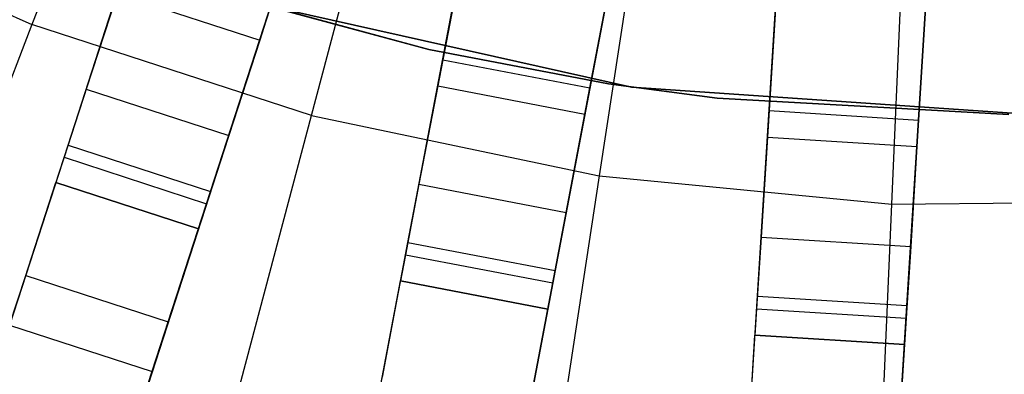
# Model space of a CAD drawing. Extents: x 0 to 27.3, y 0 to 27.3.
# Tile 18 of 117: x 12.331 to 13.645, y 9.784 to 10.256. Entities that reach past the tile are written whole.
import ezdxf

# ---------------------------------------------------------------- set-up
doc = ezdxf.new("R2010")
doc.units = 0
doc.header["$LTSCALE"] = 2.54
doc.layers.get('0').update_dxf_attribs({"color": 13, "linetype": 'CONTINUOUS'})

# ---------------------------------------------------------------- blocks, each defined once
blk = doc.blocks.new('SPUMPKIN_S_PM_STL_1')
at = {"color": 0}
for p, q in [((18.7585, 11.345, 223.1675), (18.3906, 10.3912, 223.3786)), ((18.7585, 11.345, 223.1675), (18.3906, 10.3912, 223.3786)), ((18.7637, 10.2701, 223.3786), (19.0264, 11.258, 223.1675)), ((18.7637, 10.2701, 223.3786), (19.0264, 11.258, 223.1675)), ((19.302, 11.2005, 223.1675), (19.1478, 10.1899, 223.3786)), ((19.302, 11.2005, 223.1675), (19.1478, 10.1899, 223.3786)), ((19.5382, 10.1518, 223.3786), (19.5823, 11.1732, 223.1675)), ((19.5382, 10.1518, 223.3786), (19.5823, 11.1732, 223.1675)), ((17.9657, 8.7743, 89.4155), (18.7352, 11.1428, 90.1256)), ((17.9657, 8.7743, 89.4155), (18.7352, 11.1428, 90.1256)), ((17.9485, 8.7216, 89.6081), (18.7227, 11.1042, 90.3214)), ((17.9485, 8.7216, 89.6081), (18.7227, 11.1042, 90.3214)), ((18.9254, 11.081, 90.1256), (18.1559, 8.7125, 89.4155)), ((18.9254, 11.081, 90.1256), (18.1559, 8.7125, 89.4155)), ((18.1387, 8.6598, 89.6081), (18.9129, 11.0425, 90.3214)), ((18.1387, 8.6598, 89.6081), (18.9129, 11.0425, 90.3214)), ((18.6056, 8.5972, 89.4155), (19.0723, 11.0433, 90.1256)), ((18.6056, 8.5972, 89.4155), (19.0723, 11.0433, 90.1256)), ((18.5952, 8.5427, 89.6082), (19.0646, 11.0035, 90.3214)), ((18.5952, 8.5427, 89.6082), (19.0646, 11.0035, 90.3214)), ((19.2687, 11.0059, 90.1256), (18.8021, 8.5597, 89.4155)), ((19.2687, 11.0059, 90.1256), (18.8021, 8.5597, 89.4155)), ((19.2627, 8.5017, 89.4156), (19.4191, 10.9869, 90.1256)), ((19.2627, 8.5017, 89.4156), (19.4191, 10.9869, 90.1256)), ((19.6187, 10.9743, 90.1256), (19.4623, 8.4891, 89.4156)), ((19.6187, 10.9743, 90.1256), (19.4623, 8.4891, 89.4156)), ((18.7917, 8.5052, 89.6082), (19.2611, 10.966, 90.3214)), ((18.7917, 8.5052, 89.6082), (19.2611, 10.966, 90.3214)), ((19.2592, 8.4463, 89.6082), (19.4165, 10.9464, 90.3214)), ((19.2592, 8.4463, 89.6082), (19.4165, 10.9464, 90.3214)), ((19.4589, 8.4338, 89.6082), (19.6161, 10.9338, 90.3214)), ((19.4589, 8.4338, 89.6082), (19.6161, 10.9338, 90.3214)), ((18.9858, 10.5899, 34.9286), (18.9389, 10.3443, 34.9955)), ((18.9858, 10.5899, 34.9286), (18.9389, 10.3443, 34.9955)), ((19.1354, 10.3069, 34.9955), (19.1822, 10.5524, 34.9286)), ((19.1354, 10.3069, 34.9955), (19.1822, 10.5524, 34.9286)), ((18.0328, 10.552, 223.3786), (18.3906, 10.3912, 223.3786)), ((18.0328, 10.552, 223.3786), (18.3906, 10.3912, 223.3786)), ((19.3901, 10.5262, 34.9286), (19.3744, 10.2767, 34.9955)), ((19.3901, 10.5262, 34.9286), (19.3744, 10.2767, 34.9955)), ((19.574, 10.2641, 34.9955), (19.5897, 10.5136, 34.9286)), ((19.574, 10.2641, 34.9955), (19.5897, 10.5136, 34.9286)), ((18.967, 10.4917, 34.7553), (18.9389, 10.3443, 34.7955)), ((18.967, 10.4917, 34.7553), (18.9389, 10.3443, 34.7955)), ((18.4388, 10.2304, 34.9298), (18.5153, 10.4661, 34.9955)), ((18.4388, 10.2304, 34.9298), (18.5153, 10.4661, 34.9955)), ((19.1635, 10.4542, 34.7553), (19.1354, 10.3069, 34.7955)), ((19.1635, 10.4542, 34.7553), (19.1354, 10.3069, 34.7955)), ((18.9205, 10.3581, 34.7955), (18.6385, 10.4346, 34.7955)), ((18.6385, 10.4346, 34.5955), (18.9205, 10.3581, 34.5955)), ((18.6385, 10.4346, 34.5955), (18.9205, 10.3581, 34.5955)), ((18.9205, 10.3581, 34.7955), (18.6385, 10.4346, 34.7955)), ((18.5044, 10.4324, 34.7934), (18.4631, 10.3054, 34.7433)), ((18.5044, 10.4324, 34.7934), (18.4631, 10.3054, 34.7433)), ((18.5044, 10.4324, 34.7934), (18.6946, 10.3706, 34.7934)), ((18.5044, 10.4324, 34.7934), (18.6946, 10.3706, 34.7934)), ((18.6682, 10.4253, 34.5955), (19.191, 10.3079, 34.5955)), ((19.191, 10.3079, 33.9955), (18.6682, 10.4253, 33.9955)), ((18.6682, 10.4253, 34.5955), (19.191, 10.3079, 34.5955)), ((19.191, 10.3079, 33.9955), (18.6682, 10.4253, 33.9955)), ((19.3838, 10.4264, 34.7553), (19.3744, 10.2767, 34.7955)), ((19.3838, 10.4264, 34.7553), (19.3744, 10.2767, 34.7955)), ((19.5834, 10.4138, 34.7553), (19.574, 10.2641, 34.7955)), ((19.5834, 10.4138, 34.7553), (19.574, 10.2641, 34.7955)), ((18.629, 10.1686, 34.9298), (18.7055, 10.4043, 34.9955)), ((18.629, 10.1686, 34.9298), (18.7055, 10.4043, 34.9955)), ((18.7055, 10.4043, 34.7955), (18.6946, 10.3706, 34.7934)), ((18.7055, 10.4043, 34.7955), (18.6946, 10.3706, 34.7934)), ((18.3906, 10.3912, 223.3786), (18.0287, 9.4529, 223.6584)), ((18.3906, 10.3912, 223.3786), (18.0287, 9.4529, 223.6584)), ((18.7637, 10.2701, 223.3786), (18.3906, 10.3912, 223.3786)), ((18.7637, 10.2701, 223.3786), (18.3906, 10.3912, 223.3786)), ((18.6946, 10.3706, 34.7934), (18.6533, 10.2436, 34.7433)), ((18.6946, 10.3706, 34.7934), (18.6533, 10.2436, 34.7433)), ((19.1602, 10.3125, 34.7955), (18.9205, 10.3581, 34.7955)), ((18.9205, 10.3581, 34.7955), (18.9205, 10.3581, 34.5955)), ((18.9205, 10.3581, 34.5955), (19.1602, 10.3125, 34.5955)), ((18.9205, 10.3581, 34.7955), (18.9205, 10.3581, 34.5955)), ((18.9205, 10.3581, 34.5955), (19.1602, 10.3125, 34.5955)), ((19.1602, 10.3125, 34.7955), (18.9205, 10.3581, 34.7955)), ((18.8925, 10.1009, 34.9298), (18.9389, 10.3443, 34.9955)), ((18.8925, 10.1009, 34.9298), (18.9389, 10.3443, 34.9955)), ((18.9389, 10.3443, 34.7955), (18.9323, 10.3096, 34.7934)), ((18.9389, 10.3443, 34.7955), (18.9323, 10.3096, 34.7934)), ((18.9389, 10.3443, 34.7955), (19.1354, 10.3069, 34.7955)), ((18.9389, 10.3443, 34.9955), (19.1354, 10.3069, 34.9955)), ((18.9389, 10.3443, 34.7955), (19.1354, 10.3069, 34.7955)), ((18.9389, 10.3443, 34.9955), (19.1354, 10.3069, 34.9955)), ((18.4631, 10.3054, 34.7433), (18.4336, 10.2144, 34.6368)), ((18.4631, 10.3054, 34.7433), (18.4336, 10.2144, 34.6368)), ((18.4631, 10.3054, 34.7433), (18.6533, 10.2436, 34.7433)), ((18.4631, 10.3054, 34.7433), (18.6533, 10.2436, 34.7433)), ((18.9323, 10.3096, 34.7934), (18.9072, 10.1784, 34.7433)), ((18.9323, 10.3096, 34.7934), (18.9072, 10.1784, 34.7433)), ((18.9323, 10.3096, 34.7934), (19.1287, 10.2721, 34.7934)), ((18.9323, 10.3096, 34.7934), (19.1287, 10.2721, 34.7934)), ((19.0889, 10.0635, 34.9298), (19.1354, 10.3069, 34.9955)), ((19.0889, 10.0635, 34.9298), (19.1354, 10.3069, 34.9955)), ((19.1354, 10.3069, 34.7955), (19.1287, 10.2721, 34.7934)), ((19.1354, 10.3069, 34.7955), (19.1287, 10.2721, 34.7934)), ((19.305, 10.2932, 34.7955), (19.1602, 10.3125, 34.7955)), ((19.1602, 10.3125, 34.7955), (19.1602, 10.3125, 34.5955)), ((19.1602, 10.3125, 34.5955), (19.305, 10.2932, 34.5955)), ((19.1602, 10.3125, 34.7955), (19.1602, 10.3125, 34.5955)), ((19.1602, 10.3125, 34.5955), (19.305, 10.2932, 34.5955)), ((19.305, 10.2932, 34.7955), (19.1602, 10.3125, 34.7955)), ((19.191, 10.3079, 34.5955), (19.7256, 10.2716, 34.5955)), ((19.7256, 10.2716, 33.9955), (19.191, 10.3079, 33.9955)), ((19.191, 10.3079, 34.5955), (19.7256, 10.2716, 34.5955)), ((19.191, 10.3079, 34.5955), (19.191, 10.3079, 33.9955)), ((19.7256, 10.2716, 33.9955), (19.191, 10.3079, 33.9955)), ((19.191, 10.3079, 34.5955), (19.191, 10.3079, 33.9955)), ((19.6945, 10.2715, 34.7955), (19.305, 10.2932, 34.7955)), ((19.305, 10.2932, 34.7955), (19.305, 10.2932, 34.5955)), ((19.305, 10.2932, 34.5955), (19.6945, 10.2715, 34.5955)), ((19.305, 10.2932, 34.7955), (19.305, 10.2932, 34.5955)), ((19.305, 10.2932, 34.5955), (19.6945, 10.2715, 34.5955)), ((19.6945, 10.2715, 34.7955), (19.305, 10.2932, 34.7955)), ((19.3588, 10.0294, 34.9298), (19.3744, 10.2767, 34.9955)), ((19.3588, 10.0294, 34.9298), (19.3744, 10.2767, 34.9955)), ((19.3744, 10.2767, 34.7955), (19.3722, 10.2414, 34.7934)), ((19.3744, 10.2767, 34.7955), (19.3722, 10.2414, 34.7934)), ((19.3744, 10.2767, 34.7955), (19.574, 10.2641, 34.7955)), ((19.3744, 10.2767, 34.9955), (19.574, 10.2641, 34.9955)), ((19.3744, 10.2767, 34.7955), (19.574, 10.2641, 34.7955)), ((19.3744, 10.2767, 34.9955), (19.574, 10.2641, 34.9955)), ((18.5054, 9.2982, 223.6584), (18.7637, 10.2701, 223.3786)), ((18.5054, 9.2982, 223.6584), (18.7637, 10.2701, 223.3786)), ((18.7637, 10.2701, 223.3786), (19.1478, 10.1899, 223.3786)), ((18.7637, 10.2701, 223.3786), (19.1478, 10.1899, 223.3786)), ((19.1287, 10.2721, 34.7934), (19.1037, 10.1409, 34.7433)), ((19.1287, 10.2721, 34.7934), (19.1037, 10.1409, 34.7433)), ((19.5584, 10.0168, 34.9298), (19.574, 10.2641, 34.9955)), ((19.5584, 10.0168, 34.9298), (19.574, 10.2641, 34.9955)), ((19.574, 10.2641, 34.7955), (19.5718, 10.2288, 34.7934)), ((19.574, 10.2641, 34.7955), (19.5718, 10.2288, 34.7934)), ((18.6533, 10.2436, 34.7433), (18.6238, 10.1526, 34.6368)), ((18.6533, 10.2436, 34.7433), (18.6238, 10.1526, 34.6368)), ((19.3722, 10.2414, 34.7934), (19.3638, 10.108, 34.7433)), ((19.3722, 10.2414, 34.7934), (19.3638, 10.108, 34.7433)), ((19.3722, 10.2414, 34.7934), (19.5718, 10.2288, 34.7934)), ((19.3722, 10.2414, 34.7934), (19.5718, 10.2288, 34.7934)), ((18.3823, 10.0567, 34.7499), (18.4388, 10.2304, 34.9298)), ((18.3823, 10.0567, 34.7499), (18.4388, 10.2304, 34.9298)), ((18.4388, 10.2304, 34.9298), (18.629, 10.1686, 34.9298)), ((18.4388, 10.2304, 34.9298), (18.629, 10.1686, 34.9298)), ((19.5718, 10.2288, 34.7934), (19.5634, 10.0955, 34.7433)), ((19.5718, 10.2288, 34.7934), (19.5634, 10.0955, 34.7433)), ((18.4336, 10.2144, 34.6368), (18.4226, 10.1807, 34.4955)), ((18.4336, 10.2144, 34.6368), (18.4226, 10.1807, 34.4955)), ((18.4336, 10.2144, 34.6368), (18.6238, 10.1526, 34.6368)), ((18.4336, 10.2144, 34.6368), (18.6238, 10.1526, 34.6368)), ((19.1478, 10.1899, 223.3786), (18.996, 9.1958, 223.6584)), ((19.1478, 10.1899, 223.3786), (18.996, 9.1958, 223.6584)), ((19.1478, 10.1899, 223.3786), (19.5382, 10.1518, 223.3786)), ((19.1478, 10.1899, 223.3786), (19.5382, 10.1518, 223.3786)), ((18.0604, 9.0659, 26.4399), (18.4226, 10.1807, 34.4883)), ((18.0604, 9.0659, 26.4399), (18.4226, 10.1807, 34.4883)), ((18.6128, 10.1189, 34.4883), (18.4226, 10.1807, 34.4883)), ((18.4226, 10.1807, 34.4955), (18.4226, 10.1807, 34.4883)), ((18.4226, 10.1807, 34.4955), (18.6128, 10.1189, 34.4955)), ((18.4226, 10.1807, 34.4955), (18.6128, 10.1189, 34.4955)), ((18.6128, 10.1189, 34.4883), (18.4226, 10.1807, 34.4883)), ((18.4226, 10.1807, 34.4955), (18.4226, 10.1807, 34.4883)), ((18.9072, 10.1784, 34.7433), (18.8893, 10.0844, 34.6368)), ((18.9072, 10.1784, 34.7433), (18.8893, 10.0844, 34.6368)), ((18.9072, 10.1784, 34.7433), (19.1037, 10.1409, 34.7433)), ((18.9072, 10.1784, 34.7433), (19.1037, 10.1409, 34.7433)), ((18.5725, 9.9949, 34.7499), (18.629, 10.1686, 34.9298)), ((18.5725, 9.9949, 34.7499), (18.629, 10.1686, 34.9298)), ((18.6238, 10.1526, 34.6368), (18.6128, 10.1189, 34.4955)), ((18.6238, 10.1526, 34.6368), (18.6128, 10.1189, 34.4955)), ((19.4948, 9.1471, 223.6584), (19.5382, 10.1518, 223.3786)), ((19.4948, 9.1471, 223.6584), (19.5382, 10.1518, 223.3786)), ((19.5382, 10.1518, 223.3786), (19.9305, 10.1562, 223.3786)), ((19.5382, 10.1518, 223.3786), (19.9305, 10.1562, 223.3786)), ((19.1037, 10.1409, 34.7433), (19.0858, 10.0469, 34.6368)), ((19.1037, 10.1409, 34.7433), (19.0858, 10.0469, 34.6368)), ((18.6128, 10.1189, 34.4883), (18.2506, 9.0041, 26.4399)), ((18.6128, 10.1189, 34.4883), (18.2506, 9.0041, 26.4399)), ((18.6128, 10.1189, 34.4955), (18.6128, 10.1189, 34.4883)), ((18.6128, 10.1189, 34.4955), (18.6128, 10.1189, 34.4883)), ((19.3638, 10.108, 34.7433), (19.3578, 10.0125, 34.6368)), ((19.3638, 10.108, 34.7433), (19.3578, 10.0125, 34.6368)), ((19.3638, 10.108, 34.7433), (19.5634, 10.0955, 34.7433)), ((19.3638, 10.108, 34.7433), (19.5634, 10.0955, 34.7433)), ((18.8583, 9.9215, 34.7499), (18.8925, 10.1009, 34.9298)), ((18.8583, 9.9215, 34.7499), (18.8925, 10.1009, 34.9298)), ((18.8925, 10.1009, 34.9298), (19.0889, 10.0635, 34.9298)), ((18.8925, 10.1009, 34.9298), (19.0889, 10.0635, 34.9298)), ((19.5634, 10.0955, 34.7433), (19.5574, 10, 34.6368)), ((19.5634, 10.0955, 34.7433), (19.5574, 10, 34.6368)), ((18.8893, 10.0844, 34.6368), (18.8827, 10.0497, 34.4955)), ((18.8893, 10.0844, 34.6368), (18.8827, 10.0497, 34.4955)), ((18.8893, 10.0844, 34.6368), (19.0858, 10.0469, 34.6368)), ((18.8893, 10.0844, 34.6368), (19.0858, 10.0469, 34.6368)), ((18.3608, 9.9906, 34.5032), (18.3823, 10.0567, 34.7499)), ((18.3608, 9.9906, 34.5032), (18.3823, 10.0567, 34.7499)), ((18.3823, 10.0567, 34.7499), (18.5725, 9.9949, 34.7499)), ((18.3823, 10.0567, 34.7499), (18.5725, 9.9949, 34.7499)), ((19.0547, 9.884, 34.7499), (19.0889, 10.0635, 34.9298)), ((19.0547, 9.884, 34.7499), (19.0889, 10.0635, 34.9298)), ((18.663, 8.8982, 26.4399), (18.8827, 10.0497, 34.4883)), ((18.663, 8.8982, 26.4399), (18.8827, 10.0497, 34.4883)), ((19.0792, 10.0122, 34.4883), (18.8827, 10.0497, 34.4883)), ((18.8827, 10.0497, 34.4955), (18.8827, 10.0497, 34.4883)), ((18.8827, 10.0497, 34.4955), (19.0792, 10.0122, 34.4955)), ((18.8827, 10.0497, 34.4955), (19.0792, 10.0122, 34.4955)), ((19.0792, 10.0122, 34.4883), (18.8827, 10.0497, 34.4883)), ((18.8827, 10.0497, 34.4955), (18.8827, 10.0497, 34.4883)), ((19.0858, 10.0469, 34.6368), (19.0792, 10.0122, 34.4955)), ((19.0858, 10.0469, 34.6368), (19.0792, 10.0122, 34.4955)), ((19.3474, 9.8471, 34.7499), (19.3588, 10.0294, 34.9298)), ((19.3474, 9.8471, 34.7499), (19.3588, 10.0294, 34.9298)), ((19.3588, 10.0294, 34.9298), (19.5584, 10.0168, 34.9298)), ((19.3588, 10.0294, 34.9298), (19.5584, 10.0168, 34.9298)), ((19.547, 9.8345, 34.7499), (19.5584, 10.0168, 34.9298)), ((19.547, 9.8345, 34.7499), (19.5584, 10.0168, 34.9298)), ((19.0792, 10.0122, 34.4883), (18.8595, 8.8607, 26.4399)), ((19.0792, 10.0122, 34.4883), (18.8595, 8.8607, 26.4399)), ((19.0792, 10.0122, 34.4955), (19.0792, 10.0122, 34.4883)), ((19.0792, 10.0122, 34.4955), (19.0792, 10.0122, 34.4883)), ((19.3578, 10.0125, 34.6368), (19.3556, 9.9773, 34.4955)), ((19.3578, 10.0125, 34.6368), (19.3556, 9.9773, 34.4955)), ((19.3578, 10.0125, 34.6368), (19.5574, 10, 34.6368)), ((19.3578, 10.0125, 34.6368), (19.5574, 10, 34.6368)), ((18.3608, 9.9906, 34.5032), (18.5511, 9.9288, 34.5032)), ((18.3608, 9.9906, 34.5032), (18.5511, 9.9288, 34.5032)), ((18.5511, 9.9288, 34.5032), (18.5725, 9.9949, 34.7499)), ((18.5511, 9.9288, 34.5032), (18.5725, 9.9949, 34.7499)), ((19.5574, 10, 34.6368), (19.5552, 9.9647, 34.4955)), ((19.5574, 10, 34.6368), (19.5552, 9.9647, 34.4955)), ((19.282, 8.8074, 26.4399), (19.3556, 9.9773, 34.4883)), ((19.282, 8.8074, 26.4399), (19.3556, 9.9773, 34.4883)), ((19.5552, 9.9647, 34.4883), (19.3556, 9.9773, 34.4883)), ((19.3556, 9.9773, 34.4955), (19.3556, 9.9773, 34.4883)), ((19.3556, 9.9773, 34.4955), (19.5552, 9.9647, 34.4955)), ((19.3556, 9.9773, 34.4955), (19.5552, 9.9647, 34.4955)), ((19.5552, 9.9647, 34.4883), (19.3556, 9.9773, 34.4883)), ((19.3556, 9.9773, 34.4955), (19.3556, 9.9773, 34.4883)), ((19.5552, 9.9647, 34.4883), (19.4816, 8.7948, 26.4399)), ((19.5552, 9.9647, 34.4883), (19.4816, 8.7948, 26.4399)), ((19.5552, 9.9647, 34.4955), (19.5552, 9.9647, 34.4883)), ((19.5552, 9.9647, 34.4955), (19.5552, 9.9647, 34.4883)), ((18.5511, 9.9288, 34.5032), (18.1895, 8.8159, 26.4687)), ((18.5511, 9.9288, 34.5032), (18.1895, 8.8159, 26.4687))]:
    blk.add_line(p, q, dxfattribs=at)

msp = doc.modelspace()

# ---------------------------------------------------------------- block references
at = {"color": 253}
msp.add_blockref('SPUMPKIN_S_PM_STL_1', (-6.0437, -0.1414, -26.0955), dxfattribs=at)

doc.saveas('drawing.dxf')
